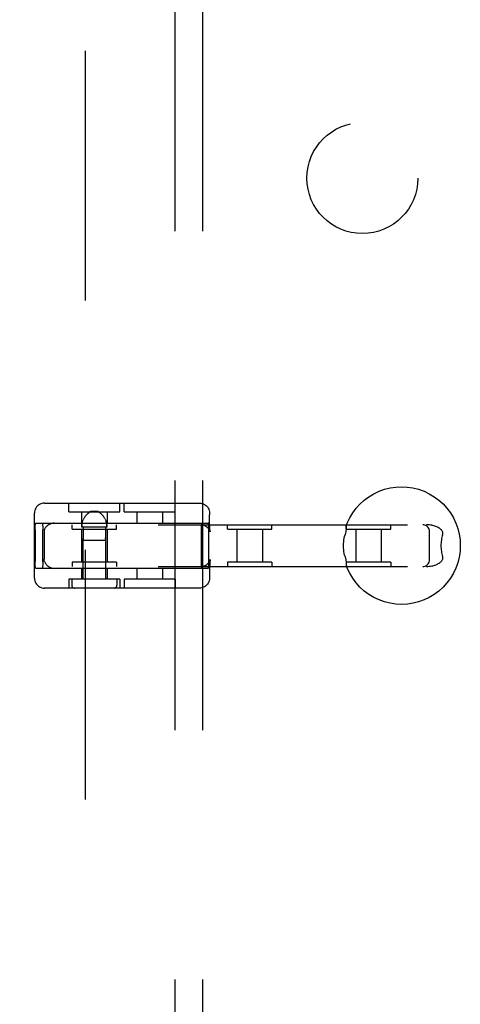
# Model space of a CAD drawing. Header units: inches. Extents: x 0 to 204, y 0 to 132.
# Tile 65 of 99: x 64.81 to 66.8, y 45.74 to 50.17. Entities that reach past the tile are written whole.
import ezdxf

# ---------------------------------------------------------------- set-up
doc = ezdxf.new("R2010")
doc.units = ezdxf.units.IN
doc.header["$LTSCALE"] = 11.243375
doc.header["$MEASUREMENT"] = 0
doc.linetypes.add('HIDDEN', pattern=[0.2, 0.1, -0.1])
doc.layers.add('DEFAULT_2', color=8, linetype='HIDDEN')
doc.layers.add('SUBPANEL', color=7, linetype='CONTINUOUS')

msp = doc.modelspace()

# ---------------------------------------------------------------- linework, layer by layer
at = {"layer": 'DEFAULT_2', "color": 8, "linetype": 'HIDDEN'}
for p, q in [((65.1038, 86.0115), (65.1038, 12.9075)), ((64.9204, 47.995), (65.6192, 47.995)), ((65.0301, 47.955), (65.0301, 47.995)), ((65.2601, 47.955), (65.2601, 47.995)), ((65.2795, 47.955), (65.2795, 47.995)), ((65.5095, 47.955), (65.5095, 47.995)), ((64.8754, 47.657), (64.8754, 47.95)), ((65.0301, 47.955), (65.2601, 47.955)), ((65.0876, 47.955), (65.0876, 47.905)), ((65.0962, 47.9219), (65.0949, 47.9189)), ((65.0977, 47.9249), (65.0962, 47.9219)), ((65.0993, 47.9278), (65.0977, 47.9249)), ((65.1009, 47.9305), (65.0992, 47.9277)), ((65.1026, 47.9331), (65.1009, 47.9305)), ((65.1044, 47.9356), (65.1026, 47.9331)), ((65.1061, 47.9379), (65.1044, 47.9356)), ((65.1617, 47.957), (65.1285, 47.957)), ((65.1626, 47.9565), (65.1617, 47.957)), ((65.1841, 47.9379), (65.1823, 47.9399)), ((65.1858, 47.9356), (65.184, 47.9379)), ((65.1875, 47.9331), (65.1858, 47.9356)), ((65.1893, 47.9305), (65.1875, 47.9331)), ((65.1909, 47.9277), (65.1893, 47.9305)), ((65.1925, 47.9249), (65.1909, 47.9278)), ((65.194, 47.9219), (65.1925, 47.9249)), ((65.2026, 47.955), (65.2026, 47.905)), ((65.2795, 47.955), (65.5095, 47.955)), ((65.337, 47.955), (65.337, 47.905)), ((65.452, 47.955), (65.452, 47.905)), ((65.6642, 47.95), (65.6642, 47.9425)), ((63.1839, 47.8975), (66.6425, 47.8975)), ((64.8785, 47.875), (64.8785, 47.732)), ((64.8805, 47.905), (65.6591, 47.905)), ((64.9128, 47.732), (64.9128, 47.875)), ((65.0451, 47.8775), (65.0451, 47.8975)), ((65.0451, 47.8775), (65.2451, 47.8775)), ((65.0876, 47.8775), (65.0876, 47.7295)), ((65.2018, 47.887), (65.0884, 47.887)), ((65.095, 47.887), (65.095, 47.8379)), ((65.1952, 47.887), (65.1952, 47.8379)), ((65.1994, 47.9065), (65.1986, 47.9097)), ((65.2026, 47.8775), (65.2026, 47.7295)), ((65.2451, 47.8775), (65.2451, 47.8975)), ((65.6269, 47.875), (65.6269, 47.732)), ((65.6611, 47.732), (65.6611, 47.875)), ((65.7455, 47.8775), (65.7455, 47.8975)), ((65.7455, 47.8775), (65.9455, 47.8775)), ((65.788, 47.8775), (65.788, 47.7295)), ((65.903, 47.8775), (65.903, 47.7295)), ((65.9455, 47.8775), (65.9455, 47.8975)), ((66.2813, 47.8775), (66.2813, 47.8975)), ((66.2814, 47.8775), (66.4813, 47.8775)), ((66.3238, 47.8775), (66.3238, 47.7295)), ((66.4388, 47.8775), (66.4388, 47.7295)), ((66.4813, 47.8775), (66.4813, 47.8975)), ((64.9187, 47.8646), (64.9187, 47.7425)), ((65.0941, 47.8283), (65.0942, 47.829)), ((65.0941, 47.8286), (65.0941, 47.8283)), ((65.0941, 47.8283), (65.0941, 47.652)), ((65.0941, 47.8283), (65.1961, 47.8283)), ((65.0942, 47.829), (65.0943, 47.8296)), ((65.196, 47.829), (65.196, 47.8286)), ((65.196, 47.8286), (65.1961, 47.8283)), ((65.1961, 47.8283), (65.1961, 47.8284)), ((65.1961, 47.8283), (65.1961, 47.652)), ((65.6673, 47.8666), (65.6674, 47.866)), ((66.6565, 47.7395), (66.6565, 47.8675)), ((63.1839, 47.7095), (66.6425, 47.7095)), ((64.8805, 47.702), (65.6591, 47.702)), ((65.0451, 47.7295), (65.0451, 47.7095)), ((65.2451, 47.7295), (65.0451, 47.7295)), ((65.0876, 47.702), (65.0876, 47.652)), ((65.2026, 47.702), (65.2026, 47.652)), ((65.2451, 47.7295), (65.2451, 47.7095)), ((65.337, 47.702), (65.337, 47.652)), ((65.452, 47.702), (65.452, 47.652)), ((65.7455, 47.7295), (65.7455, 47.7095)), ((65.9455, 47.7295), (65.7455, 47.7295)), ((65.9455, 47.7295), (65.9455, 47.7095)), ((66.2813, 47.7295), (66.2813, 47.7095)), ((66.4813, 47.7295), (66.2814, 47.7295)), ((66.4813, 47.7295), (66.4813, 47.7095)), ((65.0301, 47.652), (65.0301, 47.612)), ((65.2601, 47.652), (65.0301, 47.652)), ((65.0436, 47.652), (65.0436, 47.6245)), ((65.2466, 47.652), (65.2466, 47.6245)), ((65.2601, 47.652), (65.2601, 47.612)), ((65.2795, 47.652), (65.2795, 47.612)), ((65.5095, 47.652), (65.2795, 47.652)), ((65.5095, 47.652), (65.5095, 47.612)), ((65.6642, 47.6645), (65.6642, 47.657)), ((65.6192, 47.612), (64.9204, 47.612))]:
    msp.add_line(p, q, dxfattribs=at)
for points in [[(66.2818, 47.8957), (66.2854, 47.9049), (66.2965, 47.9284), (66.3099, 47.9507), (66.3253, 47.9716), (66.3428, 47.9909), (66.362, 48.0083), (66.3829, 48.0238), (66.4052, 48.0372), (66.4287, 48.0483), (66.4531, 48.0571), (66.4783, 48.0634), (66.504, 48.0672), (66.53, 48.0685), (66.556, 48.0673), (66.5817, 48.0635), (66.607, 48.0572), (66.6315, 48.0484), (66.655, 48.0373), (66.6773, 48.0239), (66.6982, 48.0085), (66.7175, 47.991), (66.735, 47.9717), (66.7505, 47.9508), (66.7639, 47.9285), (66.775, 47.905), (66.7838, 47.8805), (66.7901, 47.8552), (66.7939, 47.8295), (66.7952, 47.8035)], [(64.9204, 47.995), (64.9147, 47.9947), (64.909, 47.9935), (64.9035, 47.9917), (64.8982, 47.9892), (64.8933, 47.986), (64.8889, 47.9821), (64.885, 47.9777), (64.8816, 47.9728), (64.8789, 47.9675), (64.877, 47.9618), (64.8758, 47.9559), (64.8754, 47.95)], [(65.6192, 47.995), (65.625, 47.9947), (65.6306, 47.9935), (65.6361, 47.9917), (65.6414, 47.9892), (65.6463, 47.986), (65.6507, 47.9821), (65.6547, 47.9777), (65.658, 47.9728), (65.6607, 47.9675), (65.6626, 47.9618), (65.6638, 47.9559), (65.6642, 47.95)], [(65.0884, 47.887), (65.0885, 47.8903), (65.0886, 47.8936), (65.089, 47.8968), (65.0894, 47.9001), (65.09, 47.9033), (65.0907, 47.9065), (65.0916, 47.9097), (65.0925, 47.9128), (65.0936, 47.9159), (65.0948, 47.9189)], [(65.1061, 47.9379), (65.1078, 47.9399), (65.1095, 47.9418), (65.1111, 47.9436), (65.1127, 47.9452), (65.1142, 47.9466), (65.1157, 47.9479), (65.1171, 47.9491), (65.1185, 47.9503), (65.1198, 47.9513), (65.121, 47.9522), (65.1222, 47.9531), (65.1234, 47.9539)], [(65.121, 47.9522), (65.1198, 47.9513), (65.1185, 47.9503)], [(65.1285, 47.957), (65.1275, 47.9565), (65.1266, 47.9559), (65.1255, 47.9553), (65.1245, 47.9546), (65.1234, 47.9539), (65.1222, 47.9531)], [(65.1245, 47.9546), (65.1255, 47.9553), (65.1266, 47.9559), (65.1275, 47.9565), (65.1285, 47.957)], [(65.1617, 47.957), (65.1626, 47.9565), (65.1636, 47.9559), (65.1646, 47.9553), (65.1657, 47.9546), (65.1668, 47.9539), (65.1679, 47.9531), (65.1691, 47.9522), (65.1704, 47.9513), (65.1717, 47.9503), (65.1731, 47.9491), (65.1745, 47.9479), (65.1759, 47.9466), (65.1775, 47.9452), (65.179, 47.9436), (65.1806, 47.9419), (65.1823, 47.94)], [(65.1657, 47.9546), (65.1646, 47.9553), (65.1636, 47.9559)], [(65.1692, 47.9522), (65.1679, 47.9531), (65.1668, 47.9539)], [(65.1775, 47.9452), (65.1759, 47.9466), (65.1745, 47.9479), (65.1731, 47.9491), (65.1717, 47.9503)], [(65.194, 47.9219), (65.1953, 47.9189), (65.1965, 47.9159), (65.1976, 47.9128), (65.1986, 47.9097), (65.1994, 47.9065), (65.2001, 47.9033), (65.2007, 47.9001), (65.2012, 47.8968), (65.2015, 47.8936), (65.2017, 47.8903), (65.2018, 47.887)], [(65.6674, 47.866), (65.6673, 47.8665), (65.6672, 47.8676), (65.6669, 47.8693), (65.6667, 47.8715), (65.6664, 47.8743), (65.6661, 47.8777), (65.6659, 47.8817), (65.6656, 47.8865), (65.6653, 47.892), (65.665, 47.8982), (65.6647, 47.9053), (65.6645, 47.9133), (65.6644, 47.9221), (65.6642, 47.9319), (65.6642, 47.9425)], [(64.8785, 47.875), (64.8785, 47.8798), (64.8786, 47.8843), (64.8787, 47.8886), (64.8789, 47.8927), (64.8791, 47.8962), (64.8793, 47.8993), (64.8796, 47.9017), (64.8799, 47.9036), (64.8802, 47.9046), (64.8805, 47.905)], [(64.9108, 47.905), (64.9111, 47.9046), (64.9114, 47.9036), (64.9117, 47.9017), (64.9119, 47.8993), (64.9122, 47.8962), (64.9124, 47.8927), (64.9125, 47.8886), (64.9127, 47.8843), (64.9127, 47.8798), (64.9128, 47.875)], [(64.9203, 47.8757), (64.9197, 47.8733), (64.9192, 47.8707), (64.9189, 47.8678), (64.9187, 47.8646)], [(64.9203, 47.8757), (64.9215, 47.8786), (64.923, 47.8816), (64.925, 47.8846), (64.9273, 47.8877), (64.9302, 47.8908), (64.9336, 47.8939), (64.9375, 47.8969), (64.942, 47.8996), (64.9471, 47.9021), (64.9527, 47.9042), (64.9586, 47.9058), (64.9648, 47.9068)], [(65.089, 47.8968), (65.0886, 47.8936), (65.0885, 47.8903)], [(65.0907, 47.9065), (65.09, 47.9033), (65.0894, 47.9001)], [(65.2017, 47.8903), (65.2015, 47.8936), (65.2012, 47.8968)], [(65.6252, 47.8975), (65.6318, 47.897), (65.6379, 47.8957), (65.6435, 47.8936), (65.6484, 47.891), (65.6525, 47.8881), (65.6561, 47.8851), (65.6592, 47.8817), (65.6618, 47.8783), (65.6638, 47.875), (65.6653, 47.872), (65.6663, 47.8697), (65.6669, 47.8679), (65.6672, 47.8667), (65.6673, 47.8666)], [(65.6289, 47.905), (65.6285, 47.9046), (65.6282, 47.9036), (65.6279, 47.9017), (65.6277, 47.8993), (65.6274, 47.8962), (65.6272, 47.8927), (65.6271, 47.8886), (65.627, 47.8843), (65.6269, 47.8798), (65.6269, 47.875)], [(65.6611, 47.875), (65.6611, 47.8798), (65.661, 47.8843), (65.6609, 47.8886), (65.6607, 47.8927), (65.6605, 47.8962), (65.6603, 47.8993), (65.66, 47.9017), (65.6597, 47.9036), (65.6594, 47.9046), (65.6591, 47.905)], [(66.2805, 47.8848), (66.2804, 47.8805), (66.2803, 47.8782), (66.2801, 47.8757), (66.2799, 47.8731), (66.2797, 47.8704), (66.2793, 47.8675), (66.2788, 47.8646), (66.2781, 47.8616), (66.2774, 47.8585), (66.2766, 47.8555), (66.2756, 47.8525)], [(66.2818, 47.8957), (66.2815, 47.8948), (66.2812, 47.8935), (66.281, 47.892), (66.2808, 47.8904), (66.2807, 47.8887), (66.2806, 47.8868), (66.2805, 47.8848)], [(66.2835, 47.8975), (66.2828, 47.8973), (66.2823, 47.8968), (66.2819, 47.8959)], [(66.6565, 47.8675), (66.6561, 47.8724), (66.6549, 47.877), (66.6531, 47.8813), (66.6506, 47.8853), (66.6476, 47.8888), (66.6442, 47.8917), (66.6402, 47.8942), (66.6359, 47.896), (66.6312, 47.8971), (66.6265, 47.8975)], [(66.7154, 47.8525), (66.7161, 47.8554), (66.7165, 47.8583), (66.7164, 47.8611), (66.7159, 47.8639), (66.715, 47.8666), (66.7137, 47.8692), (66.712, 47.8718), (66.7099, 47.8742), (66.7076, 47.8765), (66.7051, 47.8787), (66.7023, 47.8808), (66.6992, 47.8828), (66.696, 47.8847), (66.6925, 47.8865), (66.6887, 47.8883), (66.6848, 47.8899), (66.6805, 47.8914), (66.676, 47.8928), (66.6713, 47.8941), (66.6662, 47.8952), (66.6608, 47.8961), (66.655, 47.8969), (66.6489, 47.8973), (66.6425, 47.8975)], [(65.0945, 47.8311), (65.0944, 47.8303), (65.0943, 47.8296), (65.0942, 47.829)], [(65.0945, 47.8311), (65.0947, 47.832), (65.0948, 47.8331), (65.0949, 47.8342), (65.0949, 47.8354)], [(65.095, 47.8379), (65.095, 47.8366), (65.0949, 47.8354)], [(65.1952, 47.8354), (65.1952, 47.8366), (65.1952, 47.8379)], [(65.1952, 47.8379), (65.1952, 47.8366), (65.1952, 47.8354), (65.1953, 47.8342), (65.1954, 47.8331), (65.1955, 47.832), (65.1956, 47.8311)], [(65.196, 47.829), (65.1959, 47.8296), (65.1957, 47.8303), (65.1956, 47.8311)], [(66.2686, 47.8035), (66.2688, 47.8122), (66.2694, 47.8207), (66.2704, 47.8292), (66.2718, 47.8374), (66.2736, 47.8451), (66.2756, 47.8525)], [(66.7154, 47.8525), (66.7136, 47.8469), (66.7121, 47.8411), (66.7108, 47.835), (66.7098, 47.8288), (66.709, 47.8226), (66.7084, 47.8162), (66.708, 47.8099), (66.7079, 47.8035)], [(66.2756, 47.7545), (66.2737, 47.7611), (66.2721, 47.7684), (66.2706, 47.7765), (66.2695, 47.7851), (66.2689, 47.7941), (66.2686, 47.8035)], [(66.7952, 47.8035), (66.7939, 47.7775), (66.7901, 47.7518), (66.7838, 47.7266), (66.7751, 47.7021), (66.7639, 47.6786), (66.7506, 47.6563), (66.7351, 47.6355), (66.7177, 47.6162), (66.6984, 47.5987), (66.6776, 47.5833), (66.6553, 47.5699), (66.6318, 47.5588), (66.6073, 47.55), (66.5821, 47.5437), (66.5564, 47.5398), (66.5304, 47.5385), (66.5045, 47.5398), (66.4787, 47.5436), (66.4535, 47.5499), (66.429, 47.5586), (66.4055, 47.5697), (66.3831, 47.5831), (66.3622, 47.5986), (66.3429, 47.616), (66.3254, 47.6353), (66.3099, 47.6562), (66.2965, 47.6786), (66.2854, 47.7021), (66.2818, 47.7114)], [(66.7079, 47.8035), (66.708, 47.7971), (66.7084, 47.7908), (66.709, 47.7844), (66.7098, 47.7782), (66.7108, 47.772), (66.7121, 47.766), (66.7136, 47.7602), (66.7154, 47.7545)], [(64.9203, 47.7314), (64.9197, 47.7337), (64.9192, 47.7363), (64.9189, 47.7393), (64.9187, 47.7425)], [(65.6252, 47.7095), (65.6318, 47.71), (65.6379, 47.7114), (65.6435, 47.7135), (65.6484, 47.7161), (65.6525, 47.7189), (65.6561, 47.722), (65.6592, 47.7254), (65.6618, 47.7288), (65.6638, 47.7321), (65.6653, 47.735), (65.6663, 47.7374), (65.6669, 47.7392), (65.6672, 47.7404), (65.6673, 47.7405)], [(65.6673, 47.7405), (65.6674, 47.741), (65.6674, 47.741), (65.6673, 47.7405), (65.6672, 47.7394), (65.6669, 47.7378), (65.6667, 47.7356), (65.6664, 47.7328), (65.6661, 47.7294), (65.6659, 47.7253), (65.6656, 47.7206), (65.6653, 47.7151), (65.665, 47.7088), (65.6647, 47.7017), (65.6645, 47.6938), (65.6644, 47.6849), (65.6642, 47.6751), (65.6642, 47.6645)], [(66.2756, 47.7545), (66.2766, 47.7515), (66.2774, 47.7485), (66.2781, 47.7454), (66.2788, 47.7424), (66.2793, 47.7395), (66.2797, 47.7366), (66.2799, 47.7339), (66.2801, 47.7313), (66.2803, 47.7289), (66.2804, 47.7265)], [(66.6265, 47.7095), (66.6314, 47.7099), (66.636, 47.7111), (66.6403, 47.7129), (66.6442, 47.7153), (66.6476, 47.7182), (66.6505, 47.7216), (66.6529, 47.7253), (66.6547, 47.7295), (66.656, 47.7342), (66.6565, 47.7395)], [(66.6425, 47.7095), (66.6489, 47.7097), (66.655, 47.7102), (66.6608, 47.7109), (66.6662, 47.7118), (66.6712, 47.713), (66.676, 47.7142), (66.6805, 47.7156), (66.6847, 47.7172), (66.6887, 47.7188), (66.6924, 47.7205), (66.6959, 47.7223), (66.6992, 47.7242), (66.7022, 47.7262), (66.705, 47.7283), (66.7076, 47.7305), (66.7099, 47.7328), (66.7119, 47.7352), (66.7136, 47.7378), (66.7149, 47.7404), (66.7159, 47.7431), (66.7164, 47.7459), (66.7165, 47.7487), (66.7161, 47.7516), (66.7154, 47.7545)], [(64.8805, 47.702), (64.8802, 47.7024), (64.8799, 47.7035), (64.8796, 47.7053), (64.8793, 47.7078), (64.8791, 47.7108), (64.8789, 47.7144), (64.8787, 47.7184), (64.8786, 47.7228), (64.8785, 47.7273), (64.8785, 47.732)], [(64.9128, 47.732), (64.9127, 47.7273), (64.9127, 47.7228), (64.9125, 47.7184), (64.9124, 47.7144), (64.9122, 47.7108), (64.9119, 47.7078), (64.9117, 47.7053), (64.9114, 47.7035), (64.9111, 47.7024), (64.9108, 47.702)], [(64.9203, 47.7314), (64.9215, 47.7285), (64.923, 47.7255), (64.925, 47.7224), (64.9273, 47.7193), (64.9302, 47.7162), (64.9336, 47.7131), (64.9375, 47.7102), (64.942, 47.7074), (64.9471, 47.7049), (64.9527, 47.7028), (64.9586, 47.7013), (64.9648, 47.7003)], [(65.6269, 47.732), (65.6269, 47.7273), (65.627, 47.7228), (65.6271, 47.7184), (65.6272, 47.7144), (65.6274, 47.7108), (65.6277, 47.7078), (65.6279, 47.7053), (65.6282, 47.7035), (65.6285, 47.7024), (65.6289, 47.702)], [(65.6591, 47.702), (65.6594, 47.7024), (65.6597, 47.7035), (65.66, 47.7053), (65.6603, 47.7078), (65.6605, 47.7108), (65.6607, 47.7144), (65.6609, 47.7184), (65.661, 47.7228), (65.6611, 47.7273), (65.6611, 47.732)], [(66.2804, 47.7265), (66.2805, 47.7222), (66.2806, 47.7202), (66.2807, 47.7184), (66.2808, 47.7166), (66.281, 47.715), (66.2812, 47.7135), (66.2815, 47.7122), (66.2818, 47.7114)], [(66.2819, 47.7111), (66.2823, 47.7103), (66.2828, 47.7098), (66.2835, 47.7095)], [(64.8754, 47.657), (64.8758, 47.6509), (64.877, 47.6451), (64.879, 47.6396), (64.8816, 47.6343), (64.8848, 47.6295), (64.8886, 47.6252), (64.893, 47.6213), (64.8978, 47.6181), (64.9031, 47.6155), (64.9086, 47.6136), (64.9145, 47.6124), (64.9204, 47.612)], [(65.6642, 47.657), (65.6638, 47.6509), (65.6626, 47.6451), (65.6607, 47.6396), (65.658, 47.6343), (65.6548, 47.6295), (65.651, 47.6252), (65.6466, 47.6213), (65.6418, 47.6181), (65.6366, 47.6155), (65.631, 47.6136), (65.6252, 47.6124), (65.6192, 47.612)]]:
    msp.add_lwpolyline(points, dxfattribs=at)
for centre, start, end in [((65.0561, 47.6245), 180, 270), ((65.2341, 47.6245), 270, 360)]:
    msp.add_arc(centre, 0.0125, start, end, dxfattribs=at)
at = {"layer": 'SUBPANEL', "color": 8, "linetype": 'HIDDEN'}
for p, q in [((65.51, 15.4908), (65.51, 83.4283)), ((65.635, 15.4908), (65.635, 83.4283))]:
    msp.add_line(p, q, dxfattribs=at)
msp.add_circle((66.3538, 49.4595), 0.25, dxfattribs=at)

doc.saveas('drawing.dxf')
